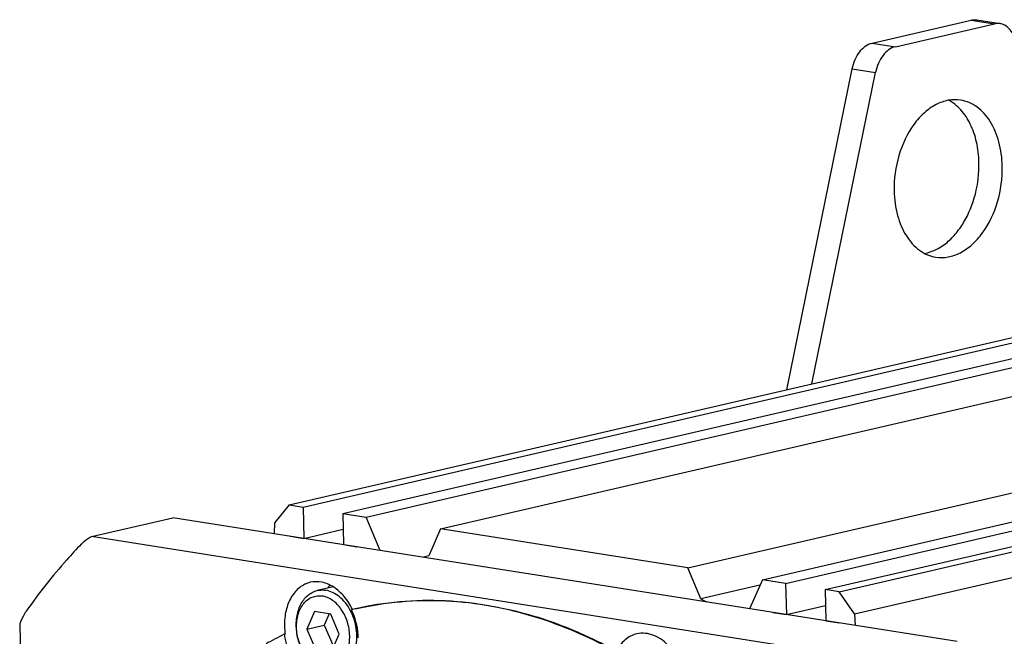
# Model space of a CAD drawing. Header units: millimetres. Extents: x -134 to 420, y 0 to 297.
# Tile 11 of 53: x 158 to 181, y 51 to 66. Entities that reach past the tile are written whole.
import ezdxf

# ---------------------------------------------------------------- set-up
doc = ezdxf.new("R2010")
doc.units = ezdxf.units.MM
doc.header["$LTSCALE"] = 23.1
for name, color, linetype in [('AXIS', 7, 'CONTINUOUS'), ('COMPONENTS', 7, 'CONTINUOUS'), ('CUT', 7, 'CONTINUOUS')]:
    doc.layers.add(name, color=color, linetype=linetype)

msp = doc.modelspace()

# ---------------------------------------------------------------- linework, layer by layer
at = {"layer": 'AXIS', "color": 7, "linetype": 'CONTINUOUS'}
for p, q in [((173.35582, 52.75469), (196.16132, 58.03837)), ((175.11503, 52.47675), (197.92054, 57.76043)), ((173.35582, 52.75469), (167.52843, 53.67536)), ((173.66744, 52.02249), (173.35582, 52.75469)), ((175.05704, 52.34443), (173.66744, 52.02249)), ((175.11503, 52.47675), (174.81461, 51.79136)), ((175.66479, 52.38989), (175.11503, 52.47675))]:
    msp.add_line(p, q, dxfattribs=at)
msp.add_arc((168.13449, 41.82075), 11.60556, 60.811708, 61.526637, dxfattribs=at)
at = {"layer": 'COMPONENTS', "color": 7, "linetype": 'CONTINUOUS'}
for p, q in [((177.70518, 65.14049), (180.0367, 65.68067)), ((178.25494, 65.05363), (180.58645, 65.59381)), ((180.17071, 65.68595), (180.72047, 65.5991)), ((175.68973, 56.95867), (177.23445, 64.53235)), ((176.28535, 57.09667), (177.7842, 64.4455)), ((159.29413, 53.49638), (161.2113, 53.94056)), ((179.7069, 51.01843), (161.2113, 53.94056)), ((177.78973, 50.57425), (159.29413, 53.49638)), ((164.99264, 52.30843), (164.61801, 52.22164)), ((164.55587, 51.7243), (164.37562, 51.31307)), ((164.93675, 51.66412), (164.55587, 51.7243)), ((164.89862, 51.67015), (164.78352, 51.40758)), ((165.13738, 51.19272), (164.93675, 51.66412)), ((165.44785, 51.77234), (165.4275, 51.76742)), ((157.6008, 51.43471), (158.17184, 26.68906)), ((164.37562, 51.31307), (164.78352, 51.40758)), ((164.78352, 51.40758), (164.98415, 50.93617)), ((163.8619, 51.19519), (163.84151, 51.19047)), ((164.37562, 51.31307), (164.57624, 50.84167)), ((164.95712, 50.78149), (165.13738, 51.19272))]:
    msp.add_line(p, q, dxfattribs=at)
at = {"layer": 'COMPONENTS', "color": 9, "linetype": 'CONTINUOUS'}
for p, q in [((180.0367, 65.68067), (180.58645, 65.59381)), ((177.70518, 65.14049), (178.25494, 65.05363)), ((177.23445, 64.53235), (177.7842, 64.4455))]:
    msp.add_line(p, q, dxfattribs=at)
at = {"layer": 'COMPONENTS', "color": 7, "linetype": 'CONTINUOUS'}
for centre, radius, start, end in [((165.62634, 51.80472), 0.89752, 142.424805, 148.114026), ((167.22558, 44.37817), 7.60488, 103.040674, 103.518675), ((164.30045, 51.16752), 1.24372, 27.830365, 28.042141), ((164.28454, 51.15924), 1.26166, 25.524786, 27.825547), ((163.99055, 51.08667), 1.59005, 22.600707, 25.349055), ((166.86849, 42.28982), 9.74413, 66.778724, 72.434014), ((166.93694, 42.42415), 9.60605, 66.839003, 72.581731), ((165.47117, 51.4231), 1.62533, 181.351083, 188.060675), ((167.37765, 44.0142), 8.00019, 116.23203, 119.725705), ((166.71488, 41.92348), 10.14135, 66.070616, 66.797255), ((166.61041, 41.645), 10.45084, 61.039324, 66.873223), ((166.49825, 41.45633), 10.65622, 61.086564, 66.024784)]:
    msp.add_arc(centre, radius, start, end, dxfattribs=at)
for points, knots in [([(180.0367, 65.68067), (180.04783, 65.68325), (180.09194, 65.6914), (180.13764, 65.69117), (180.17065, 65.68596)], [0, 0, 0, 0, 0.25480014, 1, 1, 1, 1]), ([(180.7204, 65.59911), (180.6874, 65.60432), (180.64169, 65.60455), (180.59758, 65.59639), (180.58645, 65.59381)], [0, 0, 0, 0, 0.74519986, 1, 1, 1, 1]), ([(181.0801, 65.20911), (181.06595, 65.26025), (181.02966, 65.35576), (180.94736, 65.47719), (180.84304, 65.56336), (180.76101, 65.5927), (180.7204, 65.59911)], [0, 0, 0, 0, 0.28492397, 0.54392611, 0.77924535, 1, 1, 1, 1]), ([(177.23445, 64.53235), (177.24966, 64.60696), (177.29453, 64.7495), (177.42598, 64.98117), (177.58896, 65.11356), (177.70518, 65.14049)], [0, 0, 0, 0, 0.28524008, 0.55310814, 1, 1, 1, 1]), ([(178.25494, 65.05363), (178.13872, 65.02671), (177.97573, 64.89431), (177.84429, 64.66265), (177.79942, 64.5201), (177.7842, 64.4455)], [0, 0, 0, 0, 0.44689186, 0.71475992, 1, 1, 1, 1]), ([(179.79127, 63.79234), (179.69578, 63.80742), (179.49221, 63.80357), (179.19558, 63.6962), (178.91894, 63.49775), (178.58302, 63.11581), (178.29265, 62.48831), (178.21751, 61.92907), (178.22406, 61.64497)], [0, 0, 0, 0, 0.09780098, 0.20137587, 0.3145673, 0.43861277, 0.71250642, 1, 1, 1, 1]), ([(180.22373, 62.32248), (180.22001, 62.48391), (180.18449, 62.79531), (180.04217, 63.22199), (179.82035, 63.56775), (179.61665, 63.73339), (179.50926, 63.78976)], [0, 0, 0, 0, 0.28461248, 0.54836558, 0.78621349, 1, 1, 1, 1]), ([(180.77349, 62.23563), (180.76903, 62.42888), (180.72047, 62.79803), (180.52035, 63.28738), (180.20734, 63.64855), (179.92795, 63.77075), (179.79127, 63.79234)], [0, 0, 0, 0, 0.2928001, 0.55782279, 0.79040439, 1, 1, 1, 1]), ([(178.93885, 60.17772), (179.12052, 60.20894), (179.39156, 60.3473), (179.67787, 60.62982), (179.94499, 61.00697), (180.17184, 61.57704), (180.2295, 62.07264), (180.22373, 62.32248)], [0, 0, 0, 0, 0.20621409, 0.32327249, 0.44926907, 0.72044219, 1, 1, 1, 1]), ([(179.20628, 60.08826), (179.30177, 60.07318), (179.50534, 60.07702), (179.80197, 60.18439), (180.07861, 60.38284), (180.41453, 60.76478), (180.7049, 61.39228), (180.78004, 61.95152), (180.77349, 62.23563)], [0, 0, 0, 0, 0.09780098, 0.20137587, 0.3145673, 0.43861277, 0.71250642, 1, 1, 1, 1]), ([(178.22406, 61.64497), (178.22852, 61.45171), (178.27708, 61.08256), (178.4772, 60.59322), (178.79021, 60.23204), (179.0696, 60.10984), (179.20628, 60.08826)], [0, 0, 0, 0, 0.2928001, 0.55782279, 0.79040439, 1, 1, 1, 1]), ([(159.05375, 53.31754), (159.07156, 53.33611), (159.14368, 53.40563), (159.22751, 53.46324), (159.29413, 53.49638)], [0, 0, 0, 0, 0.2569952, 1, 1, 1, 1]), ([(159.05375, 53.31754), (158.93759, 53.19642), (158.47528, 52.69493), (158.05211, 52.15761), (157.75588, 51.73735)], [0, 0, 0, 0, 0.24606659, 1, 1, 1, 1]), ([(164.455, 52.41483), (164.36438, 52.39383), (164.18399, 52.30418), (163.98497, 52.06242), (163.86511, 51.74383), (163.84347, 51.50719), (163.8463, 51.38478)], [0, 0, 0, 0, 0.21699808, 0.45235454, 0.7143538, 1, 1, 1, 1]), ([(165.4479, 51.77215), (165.39614, 51.88136), (165.27239, 52.08051), (165.02595, 52.30888), (164.7436, 52.43501), (164.54464, 52.4356), (164.455, 52.41483)], [0, 0, 0, 0, 0.28546613, 0.54724089, 0.78264575, 1, 1, 1, 1]), ([(164.86014, 50.31561), (164.77105, 50.32969), (164.58829, 50.4072), (164.36781, 50.62222), (164.20572, 50.91243), (164.11956, 51.24455), (164.11898, 51.58059), (164.20471, 51.88239), (164.34952, 52.08191), (164.49705, 52.18253), (164.57739, 52.21222), (164.61801, 52.22164)], [0, 0, 0, 0, 0.11103758, 0.23606474, 0.37309065, 0.51529709, 0.65408869, 0.7820234, 0.89583576, 0.94866089, 1, 1, 1, 1]), ([(164.77585, 50.41439), (164.73382, 50.42103), (164.64858, 50.44628), (164.52929, 50.51409), (164.41917, 50.60982), (164.28757, 50.77252), (164.16961, 51.02137), (164.11445, 51.34539), (164.14531, 51.6136), (164.21907, 51.80039), (164.29396, 51.91675), (164.38731, 52.00811), (164.49593, 52.07035), (164.61524, 52.10027), (164.697, 52.09774), (164.73715, 52.0914)], [0, 0, 0, 0, 0.05515929, 0.11389198, 0.17662904, 0.2431638, 0.38406848, 0.52795928, 0.66446777, 0.72771254, 0.7869483, 0.84251538, 0.89543623, 0.94731072, 1, 1, 1, 1]), ([(164.61801, 52.22164), (164.63401, 52.22534), (164.69927, 52.23714), (164.76677, 52.23576), (164.81601, 52.22798)], [0, 0, 0, 0, 0.24772274, 1, 1, 1, 1]), ([(164.77585, 50.41439), (164.81599, 50.40805), (164.89775, 50.40552), (165.01706, 50.43544), (165.12568, 50.49768), (165.21904, 50.58904), (165.29392, 50.7054), (165.36769, 50.89219), (165.39855, 51.1604), (165.34338, 51.48442), (165.22543, 51.73327), (165.09382, 51.89597), (164.9837, 51.9917), (164.86441, 52.05951), (164.77918, 52.08476), (164.73715, 52.0914)], [0, 0, 0, 0, 0.05268928, 0.10456377, 0.15748462, 0.2130517, 0.27228746, 0.33553223, 0.47204072, 0.61593152, 0.7568362, 0.82337096, 0.88610802, 0.94484071, 1, 1, 1, 1]), ([(165.39816, 51.75222), (165.36454, 51.81535), (165.28855, 51.93257), (165.1476, 52.07804), (164.98921, 52.18137), (164.87309, 52.21896), (164.81601, 52.22798)], [0, 0, 0, 0, 0.27625672, 0.53604848, 0.77682575, 1, 1, 1, 1]), ([(169.8093, 51.57958), (169.10678, 51.80123), (167.6664, 52.07395), (166.20252, 51.94741), (165.5096, 51.78692)], [0, 0, 0, 0, 0.50876893, 1, 1, 1, 1]), ([(165.53, 51.79165), (166.22015, 51.9515), (167.67775, 52.07834), (169.1125, 51.80908), (169.81246, 51.58972)], [0, 0, 0, 0, 0.49129555, 1, 1, 1, 1]), ([(157.75588, 51.73735), (157.74006, 51.71491), (157.67809, 51.61968), (157.62992, 51.51573), (157.6008, 51.43471)], [0, 0, 0, 0, 0.24181615, 1, 1, 1, 1]), ([(165.05814, 50.32196), (165.11138, 50.33429), (165.21688, 50.37816), (165.35032, 50.49291), (165.45424, 50.64908), (165.54977, 50.90712), (165.56934, 51.27698), (165.4879, 51.56713), (165.42306, 51.70289)], [0, 0, 0, 0, 0.10204949, 0.2089805, 0.32410776, 0.44854231, 0.71908573, 1, 1, 1, 1]), ([(163.84151, 51.19047), (163.87693, 50.93959), (164.04358, 50.48169), (164.42948, 50.14894), (164.63775, 50.08606)], [0, 0, 0, 0, 0.53801532, 1, 1, 1, 1]), ([(172.15184, 51.1989), (172.05165, 51.1757), (171.85201, 51.07028), (171.72163, 50.89004), (171.6708, 50.78899)], [0, 0, 0, 0, 0.47620366, 1, 1, 1, 1]), ([(173.30207, 49.89085), (173.29783, 50.07429), (173.22749, 50.43504), (172.96842, 50.89051), (172.59235, 51.19225), (172.28312, 51.2293), (172.15184, 51.1989)], [0, 0, 0, 0, 0.28251205, 0.55388449, 0.79252296, 1, 1, 1, 1])]:
    msp.add_open_spline(points, degree=3, knots=knots, dxfattribs=at)
msp.add_open_spline([(165.58511, 51.10211), (165.58043, 51.30504), (165.53652, 51.51036), (165.45849, 51.69774)], degree=3, dxfattribs=at)
at = {"layer": 'CUT', "color": 7, "linetype": 'CONTINUOUS'}
for p, q in [((163.95503, 54.23992), (186.76053, 59.52361)), ((164.28488, 54.18781), (187.09038, 59.47149)), ((165.21946, 54.04015), (188.02497, 59.32384)), ((165.76922, 53.9533), (188.57472, 59.23698)), ((167.52843, 53.67536), (190.33393, 58.95904)), ((175.66479, 52.38989), (198.47029, 57.67357)), ((176.59937, 52.24223), (199.40487, 57.52592)), ((176.92922, 52.19012), (199.73473, 57.4738)), ((177.28778, 51.66981), (200.08967, 56.95266)), ((163.95503, 54.23992), (163.61795, 53.82952)), ((163.95503, 54.23992), (164.28488, 54.18781)), ((164.28488, 54.18781), (164.30185, 53.45228)), ((165.21946, 54.04015), (165.23644, 53.30463)), ((165.21946, 54.04015), (165.76922, 53.9533)), ((166.10359, 53.16762), (165.76922, 53.9533)), ((163.61375, 53.561), (163.61795, 53.82952)), ((164.30185, 53.45228), (165.22808, 53.66687)), ((167.52843, 53.67536), (167.24845, 53.03663)), ((163.98403, 53.5025), (164.30185, 53.45228)), ((165.23644, 53.30463), (165.55426, 53.25441)), ((175.66479, 52.38989), (175.68176, 51.65436)), ((176.59937, 52.24223), (176.61634, 51.50671)), ((176.92922, 52.19012), (176.59937, 52.24223)), ((177.28778, 51.66981), (176.92922, 52.19012)), ((175.68176, 51.65436), (176.60798, 51.86895)), ((175.36394, 51.70457), (175.68176, 51.65436)), ((177.28778, 51.66981), (177.30445, 51.39799)), ((176.61634, 51.50671), (176.93416, 51.45649))]:
    msp.add_line(p, q, dxfattribs=at)
msp.add_arc((169.07571, 45.20518), 8.04179, 103.133512, 104.046511, dxfattribs=at)

doc.saveas('drawing.dxf')
